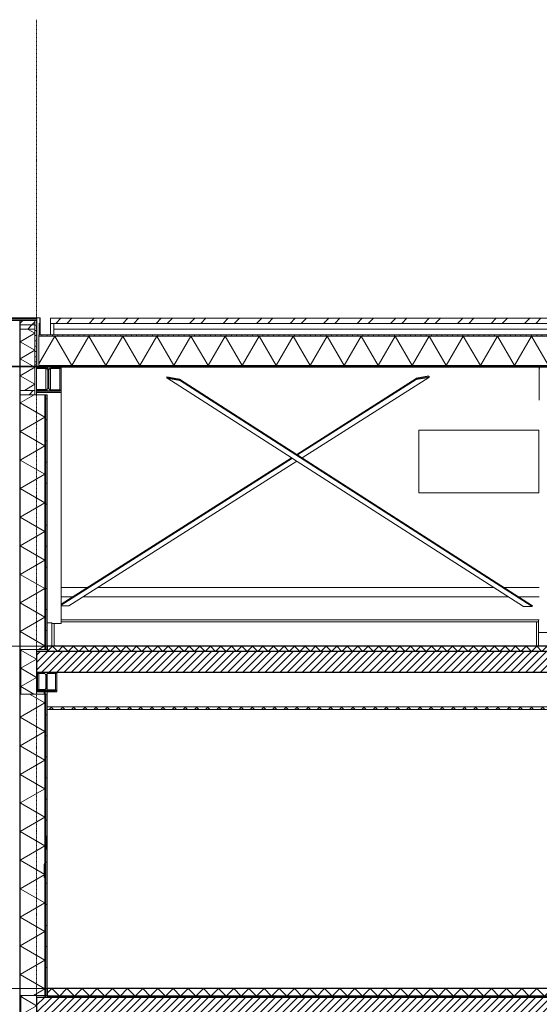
# Model space of a CAD drawing. Extents: x 0 to 92550, y 0 to 59400.
# Tile 4 of 37: x 10128 to 15064, y 15351 to 24700. Entities that reach past the tile are written whole.
import ezdxf
from ezdxf.xclip import XClip

# ---------------------------------------------------------------- set-up
doc = ezdxf.new("R2010")
doc.units = 0
doc.header["$MEASUREMENT"] = 0
doc.header["$XCLIPFRAME"] = 0
for name, pattern in [('Streep-punt fijn', [1251.000023, 626.000023, -312.5, 0, -312.5]), ('Streep-streepje', [1300, 1000, -100, 100, -100]), ('Streeplijn grof', [937.5, 625, -312.5])]:
    doc.linetypes.add(name, pattern=pattern)
for name, color, linetype in [('ZZ 21 Buitenwand spouwblad hsb', 7, 'Continuous'), ('ZZ 21 Buitenwand spouwisolatie', 7, 'Continuous'), ('ZZ 22 Binnenwand metal stud', 7, 'Continuous'), ('ZZ 23 Vloeren ongeïsoleerd', 7, 'Continuous'), ('ZZ 27 Dakconstructie', 7, 'Continuous'), ('ZZ 27 Dakrandconstructie', 7, 'Continuous'), ('ZZ 28 HDC staalconstructies', 7, 'Continuous'), ('ZZ 41 Buitenwandafwerking gevelhout', 7, 'Continuous'), ('ZZ 42 Aftimmerwerk algemeen', 7, 'Continuous'), ('ZZ 43 Vloerafwerking algemeen', 7, 'Continuous'), ('ZZ 43 Vloerafwerking dekvloer', 7, 'Continuous'), ('ZZ 45 Plafond koofconstructies', 7, 'Continuous'), ('ZZ 45 Plafond verlaagd plafond systeemplafond', 7, 'Continuous'), ('ZZ 47 Dakafwerking metalen dakbedekking', 7, 'Continuous'), ('ZZ 47 Dakrandafwerking', 7, 'Continuous'), ('ZZ A Stramien', 7, 'Continuous'), ('ZZ B Bouwbesluitlijnen', 7, 'Continuous')]:
    doc.layers.add(name, color=color, linetype=linetype)
pattern_1 = [(45, (51688.87, 11700), (-159.099, 159.099), []), (45, (51635.83, 11753.03), (-159.099, 159.099), [])]
pattern_2 = [(360, (51688.867, 11700), (0, 50), [])]
pattern_3 = [(1e-14, (51688.87, 11700), (0, 200), [])]
pattern_4 = [(180, (51688.867, 11700), (0, 50), [])]
pattern_5 = [(45, (51688.87, 11700), (-63.63961, 63.63961), [])]
pattern_6 = [(135, (51688.87, 11700), (159.099, 159.099), []), (135, (51635.83, 11646.97), (159.099, 159.099), [])]
pattern_7 = [(45, (51688.867, 11700), (-35.35534, 35.35534), [])]

# ---------------------------------------------------------------- blocks, each defined once
blk = doc.blocks.new('*X84')
at = {"layer": 'ZZ 43 Vloerafwerking dekvloer', "color": 7, "linetype": 'Continuous', "lineweight": 5, "ltscale": 0.01}
for p, q in [((10388.9, 15456), (10432.9, 15500)), ((10432.9, 15500), (10504.9, 15428)), ((10504.9, 15428), (10576.9, 15500)), ((10576.9, 15500), (10648.9, 15428)), ((10648.9, 15428), (10720.9, 15500)), ((10720.9, 15500), (10792.9, 15428)), ((10792.9, 15428), (10864.9, 15500)), ((10864.9, 15500), (10936.9, 15428)), ((10936.9, 15428), (11008.9, 15500)), ((11008.9, 15500), (11080.9, 15428)), ((11080.9, 15428), (11152.9, 15500)), ((11152.9, 15500), (11224.9, 15428)), ((11224.9, 15428), (11296.9, 15500)), ((11296.9, 15500), (11368.9, 15428)), ((11368.9, 15428), (11440.9, 15500)), ((11440.9, 15500), (11512.9, 15428)), ((11512.9, 15428), (11584.9, 15500)), ((11584.9, 15500), (11656.9, 15428)), ((11656.9, 15428), (11728.9, 15500)), ((11728.9, 15500), (11800.9, 15428)), ((11800.9, 15428), (11872.9, 15500)), ((11872.9, 15500), (11944.9, 15428)), ((11944.9, 15428), (12016.9, 15500)), ((12016.9, 15500), (12088.9, 15428)), ((12088.9, 15428), (12160.9, 15500)), ((12160.9, 15500), (12232.9, 15428)), ((12232.9, 15428), (12304.9, 15500)), ((12304.9, 15500), (12376.9, 15428)), ((12376.9, 15428), (12448.9, 15500)), ((12448.9, 15500), (12520.9, 15428)), ((12520.9, 15428), (12592.9, 15500)), ((12592.9, 15500), (12664.9, 15428)), ((12664.9, 15428), (12736.9, 15500)), ((12736.9, 15500), (12808.9, 15428)), ((12808.9, 15428), (12880.9, 15500)), ((12880.9, 15500), (12952.9, 15428)), ((12952.9, 15428), (13024.9, 15500)), ((13024.9, 15500), (13096.9, 15428)), ((13096.9, 15428), (13168.9, 15500)), ((13168.9, 15500), (13240.9, 15428)), ((13240.9, 15428), (13312.9, 15500)), ((13312.9, 15500), (13384.9, 15428)), ((13384.9, 15428), (13456.9, 15500)), ((13456.9, 15500), (13528.9, 15428)), ((13528.9, 15428), (13600.9, 15500)), ((13600.9, 15500), (13672.9, 15428)), ((13672.9, 15428), (13744.9, 15500)), ((13744.9, 15500), (13816.9, 15428)), ((13816.9, 15428), (13888.9, 15500)), ((13888.9, 15500), (13960.9, 15428)), ((13960.9, 15428), (14032.9, 15500)), ((14032.9, 15500), (14104.9, 15428)), ((14104.9, 15428), (14176.9, 15500)), ((14176.9, 15500), (14248.9, 15428)), ((14248.9, 15428), (14320.9, 15500)), ((14320.9, 15500), (14392.9, 15428)), ((14392.9, 15428), (14464.9, 15500)), ((14464.9, 15500), (14536.9, 15428)), ((14536.9, 15428), (14608.9, 15500)), ((14608.9, 15500), (14680.9, 15428)), ((14680.9, 15428), (14752.9, 15500)), ((14752.9, 15500), (14824.9, 15428)), ((14824.9, 15428), (14896.9, 15500)), ((14896.9, 15500), (14968.9, 15428)), ((14968.9, 15428), (15040.9, 15500)), ((15040.9, 15500), (15112.9, 15428)), ((15112.9, 15428), (15184.9, 15500)), ((15184.9, 15500), (15256.9, 15428)), ((15256.9, 15428), (15328.9, 15500)), ((15328.9, 15500), (15400.9, 15428)), ((15400.9, 15428), (15472.9, 15500)), ((15472.9, 15500), (15544.9, 15428)), ((15544.9, 15428), (15616.9, 15500)), ((15616.9, 15500), (15688.9, 15428)), ((15688.9, 15428), (15760.9, 15500)), ((15760.9, 15500), (15832.9, 15428)), ((15832.9, 15428), (15904.9, 15500)), ((15904.9, 15500), (15976.9, 15428)), ((15976.9, 15428), (16048.9, 15500)), ((16048.9, 15500), (16120.9, 15428)), ((16120.9, 15428), (16192.9, 15500)), ((16192.9, 15500), (16264.9, 15428)), ((16264.9, 15428), (16336.9, 15500)), ((16336.9, 15500), (16408.9, 15428)), ((16408.9, 15428), (16480.9, 15500)), ((16480.9, 15500), (16552.9, 15428)), ((16552.9, 15428), (16624.9, 15500)), ((16624.9, 15500), (16696.9, 15428)), ((16696.9, 15428), (16768.9, 15500)), ((16768.9, 15500), (16840.9, 15428)), ((16840.9, 15428), (16912.9, 15500)), ((16912.9, 15500), (16984.9, 15428)), ((16984.9, 15428), (17056.9, 15500)), ((17056.9, 15500), (17128.9, 15428)), ((17128.9, 15428), (17200.9, 15500)), ((17200.9, 15500), (17272.9, 15428)), ((17272.9, 15428), (17344.9, 15500)), ((17344.9, 15500), (17416.9, 15428)), ((17416.9, 15428), (17488.9, 15500)), ((17488.9, 15500), (17560.9, 15428)), ((17560.9, 15428), (17632.9, 15500)), ((17632.9, 15500), (17704.9, 15428)), ((17704.9, 15428), (17776.9, 15500)), ((17776.9, 15500), (17848.9, 15428)), ((17848.9, 15428), (17920.9, 15500)), ((17920.9, 15500), (17992.9, 15428)), ((17992.9, 15428), (18064.9, 15500)), ((18064.9, 15500), (18088.9, 15476))]:
    blk.add_line(p, q, dxfattribs=at)
blk = doc.blocks.new('*X86')
at = {"layer": 'ZZ 43 Vloerafwerking algemeen', "linetype": 'Continuous', "lineweight": 0, "true_color": 0x000000}
blk.add_hatch(color=18, dxfattribs=at).paths.add_polyline_path([(10388.9, 15428), (10388.9, 15416), (18088.9, 15416), (18088.9, 15428)])
blk = doc.blocks.new('*X101')
at = {"layer": 'ZZ 43 Vloerafwerking dekvloer', "color": 7, "linetype": 'Continuous', "lineweight": 5, "ltscale": 0.01}
for p, q in [((10388.9, 18700), (10438.9, 18750)), ((10438.9, 18750), (10488.9, 18700)), ((10488.9, 18700), (10538.9, 18750)), ((10538.9, 18750), (10588.9, 18700)), ((10588.9, 18700), (10638.9, 18750)), ((10638.9, 18750), (10688.9, 18700)), ((10688.9, 18700), (10738.9, 18750)), ((10738.9, 18750), (10788.9, 18700)), ((10788.9, 18700), (10838.9, 18750)), ((10838.9, 18750), (10888.9, 18700)), ((10888.9, 18700), (10938.9, 18750)), ((10938.9, 18750), (10988.9, 18700)), ((10988.9, 18700), (11038.9, 18750)), ((11038.9, 18750), (11088.9, 18700)), ((11088.9, 18700), (11138.9, 18750)), ((11138.9, 18750), (11188.9, 18700)), ((11188.9, 18700), (11238.9, 18750)), ((11238.9, 18750), (11288.9, 18700)), ((11288.9, 18700), (11338.9, 18750)), ((11338.9, 18750), (11388.9, 18700)), ((11388.9, 18700), (11438.9, 18750)), ((11438.9, 18750), (11488.9, 18700)), ((11488.9, 18700), (11538.9, 18750)), ((11538.9, 18750), (11588.9, 18700)), ((11588.9, 18700), (11638.9, 18750)), ((11638.9, 18750), (11688.9, 18700)), ((11688.9, 18700), (11738.9, 18750)), ((11738.9, 18750), (11788.9, 18700)), ((11788.9, 18700), (11838.9, 18750)), ((11838.9, 18750), (11888.9, 18700)), ((11888.9, 18700), (11938.9, 18750)), ((11938.9, 18750), (11988.9, 18700)), ((11988.9, 18700), (12038.9, 18750)), ((12038.9, 18750), (12088.9, 18700)), ((12088.9, 18700), (12138.9, 18750)), ((12138.9, 18750), (12188.9, 18700)), ((12188.9, 18700), (12238.9, 18750)), ((12238.9, 18750), (12288.9, 18700)), ((12288.9, 18700), (12338.9, 18750)), ((12338.9, 18750), (12388.9, 18700)), ((12388.9, 18700), (12438.9, 18750)), ((12438.9, 18750), (12488.9, 18700)), ((12488.9, 18700), (12538.9, 18750)), ((12538.9, 18750), (12588.9, 18700)), ((12588.9, 18700), (12638.9, 18750)), ((12638.9, 18750), (12688.9, 18700)), ((12688.9, 18700), (12738.9, 18750)), ((12738.9, 18750), (12788.9, 18700)), ((12788.9, 18700), (12838.9, 18750)), ((12838.9, 18750), (12888.9, 18700)), ((12888.9, 18700), (12938.9, 18750)), ((12938.9, 18750), (12988.9, 18700)), ((12988.9, 18700), (13038.9, 18750)), ((13038.9, 18750), (13088.9, 18700)), ((13088.9, 18700), (13138.9, 18750)), ((13138.9, 18750), (13188.9, 18700)), ((13188.9, 18700), (13238.9, 18750)), ((13238.9, 18750), (13288.9, 18700)), ((13288.9, 18700), (13338.9, 18750)), ((13338.9, 18750), (13388.9, 18700)), ((13388.9, 18700), (13438.9, 18750)), ((13438.9, 18750), (13488.9, 18700)), ((13488.9, 18700), (13538.9, 18750)), ((13538.9, 18750), (13588.9, 18700)), ((13588.9, 18700), (13638.9, 18750)), ((13638.9, 18750), (13688.9, 18700)), ((13688.9, 18700), (13738.9, 18750)), ((13738.9, 18750), (13788.9, 18700)), ((13788.9, 18700), (13838.9, 18750)), ((13838.9, 18750), (13888.9, 18700)), ((13888.9, 18700), (13938.9, 18750)), ((13938.9, 18750), (13988.9, 18700)), ((13988.9, 18700), (14038.9, 18750)), ((14038.9, 18750), (14088.9, 18700)), ((14088.9, 18700), (14138.9, 18750)), ((14138.9, 18750), (14188.9, 18700)), ((14188.9, 18700), (14238.9, 18750)), ((14238.9, 18750), (14288.9, 18700)), ((14288.9, 18700), (14338.9, 18750)), ((14338.9, 18750), (14388.9, 18700)), ((14388.9, 18700), (14438.9, 18750)), ((14438.9, 18750), (14488.9, 18700)), ((14488.9, 18700), (14538.9, 18750)), ((14538.9, 18750), (14588.9, 18700)), ((14588.9, 18700), (14638.9, 18750)), ((14638.9, 18750), (14688.9, 18700)), ((14688.9, 18700), (14738.9, 18750)), ((14738.9, 18750), (14788.9, 18700)), ((14788.9, 18700), (14838.9, 18750)), ((14838.9, 18750), (14888.9, 18700)), ((14888.9, 18700), (14938.9, 18750)), ((14938.9, 18750), (14988.9, 18700)), ((14988.9, 18700), (15038.9, 18750)), ((15038.9, 18750), (15088.9, 18700)), ((15088.9, 18700), (15138.9, 18750)), ((15138.9, 18750), (15188.9, 18700)), ((15188.9, 18700), (15238.9, 18750)), ((15238.9, 18750), (15288.9, 18700)), ((15288.9, 18700), (15338.9, 18750)), ((15338.9, 18750), (15388.9, 18700)), ((15388.9, 18700), (15438.9, 18750)), ((15438.9, 18750), (15488.9, 18700)), ((15488.9, 18700), (15538.9, 18750)), ((15538.9, 18750), (15588.9, 18700)), ((15588.9, 18700), (15638.9, 18750)), ((15638.9, 18750), (15688.9, 18700)), ((15688.9, 18700), (15738.9, 18750)), ((15738.9, 18750), (15788.9, 18700)), ((15788.9, 18700), (15838.9, 18750)), ((15838.9, 18750), (15888.9, 18700)), ((15888.9, 18700), (15938.9, 18750)), ((15938.9, 18750), (15988.9, 18700)), ((15988.9, 18700), (16038.9, 18750)), ((16038.9, 18750), (16088.9, 18700)), ((16088.9, 18700), (16138.9, 18750)), ((16138.9, 18750), (16188.9, 18700)), ((16188.9, 18700), (16238.9, 18750)), ((16238.9, 18750), (16288.9, 18700)), ((16288.9, 18700), (16338.9, 18750)), ((16338.9, 18750), (16388.9, 18700)), ((16388.9, 18700), (16438.9, 18750)), ((16438.9, 18750), (16488.9, 18700)), ((16488.9, 18700), (16538.9, 18750)), ((16538.9, 18750), (16588.9, 18700)), ((16588.9, 18700), (16638.9, 18750)), ((16638.9, 18750), (16688.9, 18700)), ((16688.9, 18700), (16738.9, 18750)), ((16738.9, 18750), (16788.9, 18700)), ((16788.9, 18700), (16838.9, 18750)), ((16838.9, 18750), (16888.9, 18700)), ((16888.9, 18700), (16938.9, 18750)), ((16938.9, 18750), (16988.9, 18700)), ((16988.9, 18700), (17038.9, 18750)), ((17038.9, 18750), (17088.9, 18700)), ((17088.9, 18700), (17138.9, 18750)), ((17138.9, 18750), (17188.9, 18700)), ((17188.9, 18700), (17238.9, 18750)), ((17238.9, 18750), (17288.9, 18700)), ((17288.9, 18700), (17338.9, 18750)), ((17338.9, 18750), (17388.9, 18700)), ((17388.9, 18700), (17438.9, 18750)), ((17438.9, 18750), (17488.9, 18700)), ((17488.9, 18700), (17538.9, 18750)), ((17538.9, 18750), (17588.9, 18700)), ((17588.9, 18700), (17638.9, 18750)), ((17638.9, 18750), (17688.9, 18700)), ((17688.9, 18700), (17738.9, 18750)), ((17738.9, 18750), (17788.9, 18700)), ((17788.9, 18700), (17838.9, 18750)), ((17838.9, 18750), (17888.9, 18700)), ((17888.9, 18700), (17938.9, 18750)), ((17938.9, 18750), (17988.9, 18700)), ((17988.9, 18700), (18038.9, 18750)), ((18038.9, 18750), (18088.9, 18700)), ((18088.9, 18700), (18138.9, 18750)), ((18138.9, 18750), (18188.9, 18700)), ((18188.9, 18700), (18238.9, 18750)), ((18238.9, 18750), (18288.9, 18700)), ((18288.9, 18700), (18338.9, 18750)), ((18338.9, 18750), (18388.9, 18700)), ((18388.9, 18700), (18438.9, 18750)), ((18438.9, 18750), (18488.9, 18700)), ((18488.9, 18700), (18538.9, 18750)), ((18538.9, 18750), (18588.9, 18700)), ((18588.9, 18700), (18638.9, 18750)), ((18638.9, 18750), (18688.9, 18700)), ((18688.9, 18700), (18738.9, 18750)), ((18738.9, 18750), (18788.9, 18700)), ((18788.9, 18700), (18838.9, 18750)), ((18838.9, 18750), (18888.9, 18700)), ((18888.9, 18700), (18938.9, 18750)), ((18938.9, 18750), (18988.9, 18700)), ((18988.9, 18700), (19038.9, 18750)), ((19038.9, 18750), (19088.9, 18700)), ((19088.9, 18700), (19138.9, 18750)), ((19138.9, 18750), (19188.9, 18700)), ((19188.9, 18700), (19238.9, 18750)), ((19238.9, 18750), (19288.9, 18700)), ((19288.9, 18700), (19338.9, 18750)), ((19338.9, 18750), (19388.9, 18700)), ((19388.9, 18700), (19438.9, 18750)), ((19438.9, 18750), (19488.9, 18700)), ((19488.9, 18700), (19538.9, 18750)), ((19538.9, 18750), (19588.9, 18700)), ((19588.9, 18700), (19638.9, 18750)), ((19638.9, 18750), (19688.9, 18700)), ((19688.9, 18700), (19738.9, 18750))]:
    blk.add_line(p, q, dxfattribs=at)
blk = doc.blocks.new('*X102')
at = {"layer": 'ZZ 27 Dakconstructie', "color": 7, "linetype": 'Continuous', "lineweight": 5, "ltscale": 0.01}
for p, q in [((10309.9, 21432.9), (10461.9, 21696.2)), ((10623.5, 21416.2), (10461.9, 21696.2)), ((10623.5, 21416.2), (10785.2, 21696.2)), ((10946.9, 21416.2), (10785.2, 21696.2)), ((10946.9, 21416.2), (11108.5, 21696.2)), ((11270.2, 21416.2), (11108.5, 21696.2)), ((11270.2, 21416.2), (11431.9, 21696.2)), ((11593.6, 21416.2), (11431.9, 21696.2)), ((11593.6, 21416.2), (11755.2, 21696.2)), ((11916.9, 21416.2), (11755.2, 21696.2)), ((11916.9, 21416.2), (12078.6, 21696.2)), ((12240.3, 21416.2), (12078.6, 21696.2)), ((12240.3, 21416.2), (12401.9, 21696.2)), ((12563.6, 21416.2), (12401.9, 21696.2)), ((12563.6, 21416.2), (12725.3, 21696.2)), ((12887, 21416.2), (12725.3, 21696.2)), ((12887, 21416.2), (13048.6, 21696.2)), ((13210.3, 21416.2), (13048.6, 21696.2)), ((13210.3, 21416.2), (13372, 21696.2)), ((13533.7, 21416.2), (13372, 21696.2)), ((13533.7, 21416.2), (13695.3, 21696.2)), ((13857, 21416.2), (13695.3, 21696.2)), ((13857, 21416.2), (14018.7, 21696.2)), ((14180.4, 21416.2), (14018.7, 21696.2)), ((14180.4, 21416.2), (14342, 21696.2)), ((14503.7, 21416.2), (14342, 21696.2)), ((14503.7, 21416.2), (14665.4, 21696.2)), ((14827.1, 21416.2), (14665.4, 21696.2)), ((14827.1, 21416.2), (14988.7, 21696.2)), ((15150.4, 21416.2), (14988.7, 21696.2)), ((15150.4, 21416.2), (15312.1, 21696.2)), ((15473.8, 21416.2), (15312.1, 21696.2)), ((15473.8, 21416.2), (15635.4, 21696.2)), ((15797.1, 21416.2), (15635.4, 21696.2)), ((15797.1, 21416.2), (15958.8, 21696.2)), ((16120.5, 21416.2), (15958.8, 21696.2)), ((16120.5, 21416.2), (16282.1, 21696.2)), ((16443.8, 21416.2), (16282.1, 21696.2)), ((16443.8, 21416.2), (16605.5, 21696.2)), ((16767.2, 21416.2), (16605.5, 21696.2)), ((16767.2, 21416.2), (16928.8, 21696.2)), ((17090.5, 21416.2), (16928.8, 21696.2)), ((17090.5, 21416.2), (17252.2, 21696.2)), ((17413.9, 21416.2), (17252.2, 21696.2)), ((17413.9, 21416.2), (17575.5, 21696.2)), ((17737.2, 21416.2), (17575.5, 21696.2)), ((17737.2, 21416.2), (17898.9, 21696.2)), ((18060.6, 21416.2), (17898.9, 21696.2)), ((18060.6, 21416.2), (18222.2, 21696.2)), ((18383.9, 21416.2), (18222.2, 21696.2)), ((18383.9, 21416.2), (18545.6, 21696.2)), ((18707.3, 21416.2), (18545.6, 21696.2)), ((18707.3, 21416.2), (18868.9, 21696.2)), ((19030.6, 21416.2), (18868.9, 21696.2)), ((19030.6, 21416.2), (19192.3, 21696.2)), ((19354, 21416.2), (19192.3, 21696.2)), ((19354, 21416.2), (19515.6, 21696.2)), ((19677.3, 21416.2), (19515.6, 21696.2)), ((19677.3, 21416.2), (19738.9, 21522.8))]:
    blk.add_line(p, q, dxfattribs=at)
blk = doc.blocks.new('*X104')
at = {"layer": 'ZZ 21 Buitenwand spouwblad hsb', "color": 7, "linetype": 'Continuous', "lineweight": 5, "ltscale": 0.01}
for p, q in [((10366.9, 18212.5), (10220.5, 18297)), ((10366.9, 18212.5), (10131.9, 18076.8)), ((10366.9, 17941.2), (10131.9, 18076.8)), ((10366.9, 17941.2), (10131.9, 17805.5)), ((10366.9, 17669.8), (10131.9, 17805.5)), ((10366.9, 17669.8), (10131.9, 17534.1)), ((10366.9, 17398.4), (10131.9, 17534.1)), ((10366.9, 17398.4), (10131.9, 17262.8)), ((10366.9, 17127.1), (10131.9, 17262.8)), ((10366.9, 17127.1), (10131.9, 16991.4)), ((10366.9, 16855.7), (10131.9, 16991.4)), ((10366.9, 16855.7), (10131.9, 16720.1)), ((10366.9, 16584.4), (10131.9, 16720.1)), ((10366.9, 16584.4), (10131.9, 16448.7)), ((10366.9, 16313), (10131.9, 16448.7)), ((10366.9, 16313), (10131.9, 16177.4)), ((10366.9, 16041.7), (10131.9, 16177.4)), ((10366.9, 16041.7), (10131.9, 15906)), ((10366.9, 15770.3), (10131.9, 15906)), ((10366.9, 15770.3), (10131.9, 15634.6)), ((10366.9, 15499), (10131.9, 15634.6)), ((10366.9, 15499), (10257.8, 15436))]:
    blk.add_line(p, q, dxfattribs=at)
blk = doc.blocks.new('*X105')
at = {"layer": 'ZZ 21 Buitenwand spouwisolatie', "color": 7, "linetype": 'Continuous', "lineweight": 5, "ltscale": 0.01}
for p, q in [((10159.8, 15436), (10138.9, 15423.9)), ((10288.9, 15337.3), (10138.9, 15423.9)), ((10288.9, 15337.3), (10138.9, 15250.7)), ((10288.9, 15164.1), (10138.9, 15250.7)), ((10288.9, 15164.1), (10138.9, 15077.5)), ((10288.9, 14990.9), (10138.9, 15077.5)), ((10288.9, 14990.9), (10223.2, 14953))]:
    blk.add_line(p, q, dxfattribs=at)
blk = doc.blocks.new('*X106')
at = {"layer": 'ZZ 21 Buitenwand spouwisolatie', "color": 7, "linetype": 'Continuous', "lineweight": 5, "ltscale": 0.01}
for p, q in [((10147.9, 18720), (10138.9, 18714.8)), ((10288.9, 18628.2), (10138.9, 18714.8)), ((10288.9, 18628.2), (10138.9, 18541.6)), ((10288.9, 18455), (10138.9, 18541.6)), ((10288.9, 18455), (10138.9, 18368.4)), ((10262.5, 18297), (10138.9, 18368.4))]:
    blk.add_line(p, q, dxfattribs=at)
blk = doc.blocks.new('*X108')
at = {"layer": 'ZZ 21 Buitenwand spouwblad hsb', "color": 7, "linetype": 'Continuous', "lineweight": 5, "ltscale": 0.01}
for p, q in [((10266.3, 21139.4), (10131.9, 21061.7)), ((10366.9, 20926.1), (10131.9, 21061.7)), ((10366.9, 20926.1), (10131.9, 20790.4)), ((10366.9, 20654.7), (10131.9, 20790.4)), ((10366.9, 20654.7), (10131.9, 20519)), ((10366.9, 20383.3), (10131.9, 20519)), ((10366.9, 20383.3), (10131.9, 20247.7)), ((10366.9, 20112), (10131.9, 20247.7)), ((10366.9, 20112), (10131.9, 19976.3)), ((10366.9, 19840.6), (10131.9, 19976.3)), ((10366.9, 19840.6), (10131.9, 19705)), ((10366.9, 19569.3), (10131.9, 19705)), ((10366.9, 19569.3), (10131.9, 19433.6)), ((10366.9, 19297.9), (10131.9, 19433.6)), ((10366.9, 19297.9), (10131.9, 19162.3)), ((10366.9, 19026.6), (10131.9, 19162.3)), ((10366.9, 19026.6), (10131.9, 18890.9)), ((10366.9, 18755.2), (10131.9, 18890.9)), ((10366.9, 18755.2), (10305.9, 18720))]:
    blk.add_line(p, q, dxfattribs=at)
blk = doc.blocks.new('*X111')
at = {"layer": 'ZZ 27 Dakrandconstructie', "color": 7, "linetype": 'Continuous', "lineweight": 5, "ltscale": 0.01}
for p, q in [((10271.9, 21722.8), (10131.9, 21642)), ((10271.9, 21722.8), (10202.3, 21763)), ((10271.9, 21561.1), (10131.9, 21642)), ((10271.9, 21561.1), (10131.9, 21480.3)), ((10271.9, 21399.5), (10131.9, 21480.3)), ((10271.9, 21399.5), (10131.9, 21318.7)), ((10271.9, 21237.8), (10131.9, 21318.7)), ((10271.9, 21237.8), (10172.2, 21180.3))]:
    blk.add_line(p, q, dxfattribs=at)
blk = doc.blocks.new('Drawing_2_2', base_point=(51688.9, 11700))
at = {"layer": 'ZZ 21 Buitenwand spouwblad hsb', "linetype": 'Continuous', "lineweight": 0, "true_color": 0x7f7f7f}
for points in [[(10127.9, 21139.4), (10127.9, 18720), (10131.9, 18720), (10131.9, 21139.4)], [(10127.9, 18297), (10127.9, 15436), (10131.9, 15436), (10131.9, 18297)]]:
    blk.add_hatch(color=8, dxfattribs=at).paths.add_polyline_path(points)
at = {"layer": 'ZZ 21 Buitenwand spouwblad hsb', "linetype": 'Continuous', "lineweight": 0, "true_color": 0x000000}
h = blk.add_hatch(dxfattribs=at)
h.set_pattern_fill('325_Hout_plaatmateriaal__BF', color=18, style=0, pattern_type=2)
h.set_pattern_definition(pattern_2)
h.paths.add_polyline_path([(10366.9, 21139.4), (10366.9, 18720), (10375.9, 18720), (10375.9, 21139.4)])
h = blk.add_hatch(dxfattribs=at)
h.set_pattern_fill('930_Lijnen_vert_200_0002', color=18, style=0, pattern_type=2)
h.set_pattern_definition(pattern_3)
h.paths.add_polyline_path([(10375.9, 21139.4), (10375.9, 18720), (10388.9, 18720), (10388.9, 21139.4)])
h = blk.add_hatch(dxfattribs=at)
h.set_pattern_fill('325_Hout_plaatmateriaal__BF', color=18, style=0, pattern_type=2)
h.set_pattern_definition(pattern_2)
h.paths.add_polyline_path([(10366.9, 18297), (10366.9, 15436), (10375.9, 15436), (10375.9, 18297)])
h = blk.add_hatch(dxfattribs=at)
h.set_pattern_fill('930_Lijnen_vert_200_0002', color=18, style=0, pattern_type=2)
h.set_pattern_definition(pattern_3)
h.paths.add_polyline_path([(10375.9, 15436), (10388.9, 15436), (10388.9, 18297), (10375.9, 18297)])
at = {"layer": 'ZZ 23 Vloeren ongeïsoleerd', "linetype": 'Continuous', "lineweight": 0, "true_color": 0x000000}
h = blk.add_hatch(dxfattribs=at)
h.set_pattern_fill('220_Gewapend_beton___pre_61', color=18, style=0, pattern_type=2)
h.set_pattern_definition(pattern_7)
h.paths.add_polyline_path([(10288.9, 18700), (10288.9, 18500), (19883.9, 18500), (19883.9, 18700)])
h = blk.add_hatch(dxfattribs=at)
h.set_pattern_fill('220_Gewapend_beton___pre_61', color=18, style=0, pattern_type=2)
h.set_pattern_definition(pattern_7)
h.paths.add_polyline_path([(10288.9, 15156), (30178.9, 15156), (30178.9, 15416), (15120.3, 15416), (10288.9, 15416)])
at = {"layer": 'ZZ 27 Dakconstructie', "linetype": 'Continuous', "lineweight": 0, "true_color": 0x000000}
h = blk.add_hatch(dxfattribs=at)
h.set_pattern_fill('325_Hout_plaatmateriaal__BF', color=18, style=0, pattern_type=2)
h.set_pattern_definition([(90, (51688.867, 11700), (-50, 0), [])])
h.paths.add_polyline_path([(10309.9, 21696.2), (19738.9, 21696.2), (19738.9, 21709.1), (10309.9, 21709.1)])
h = blk.add_hatch(dxfattribs=at)
h.set_pattern_fill('930_Lijnen_vert_200_0002', color=18, style=0, pattern_type=2)
h.set_pattern_definition([(90, (51688.87, 11700), (-200, 0), [])])
h.paths.add_polyline_path([(10309.9, 21400), (19738.9, 21400), (19738.9, 21416.2), (10309.9, 21416.2)])
at = {"layer": 'ZZ 27 Dakrandconstructie', "linetype": 'Continuous', "lineweight": 0, "true_color": 0x000000}
h = blk.add_hatch(dxfattribs=at)
h.set_pattern_fill('325_Hout_plaatmateriaal__BF', color=18, style=0, pattern_type=2)
h.set_pattern_definition(pattern_4)
h.paths.add_polyline_path([(10006.9, 21864.2), (10006.9, 21844.8), (10127.9, 21844.8), (10131.9, 21844.8), (10271.9, 21844.8), (10289.9, 21844.8), (10289.9, 21864.2)])
at = {"layer": 'ZZ 27 Dakrandconstructie', "linetype": 'Continuous', "lineweight": 0, "true_color": 0x7f7f7f}
blk.add_hatch(color=8, dxfattribs=at).paths.add_polyline_path([(10131.9, 21844.8), (10127.9, 21844.8), (10127.9, 21139.4), (10131.9, 21139.4), (10131.9, 21180.3), (10131.9, 21763), (10131.9, 21803.9)])
at = {"layer": 'ZZ 27 Dakrandconstructie', "linetype": 'Continuous', "lineweight": 0, "true_color": 0x000000}
h = blk.add_hatch(dxfattribs=at)
h.set_pattern_fill('310_Naaldhout__01__0002', color=18, style=0, pattern_type=2)
h.set_pattern_definition(pattern_5)
h.paths.add_polyline_path([(10271.9, 21803.9), (10271.9, 21844.8), (10131.9, 21844.8), (10131.9, 21803.9)])
h = blk.add_hatch(dxfattribs=at)
h.set_pattern_fill('310_Naaldhout__01__0002', color=18, style=0, pattern_type=2)
h.set_pattern_definition(pattern_5)
h.paths.add_polyline_path([(10271.9, 21803.9), (10131.9, 21803.9), (10131.9, 21763), (10271.9, 21763)])
h = blk.add_hatch(dxfattribs=at)
h.set_pattern_fill('325_Hout_plaatmateriaal__BF', color=18, style=0, pattern_type=2)
h.set_pattern_definition(pattern_4)
h.paths.add_polyline_path([(10271.9, 21763), (10271.9, 21421.5), (10289.9, 21421.5), (10289.9, 21844.8), (10271.9, 21844.8), (10271.9, 21803.9)])
h = blk.add_hatch(dxfattribs=at)
h.set_pattern_fill('310_Naaldhout__01__0002', color=18, style=0, pattern_type=2)
h.set_pattern_definition(pattern_5)
h.paths.add_polyline_path([(10271.9, 21180.3), (10131.9, 21180.3), (10131.9, 21139.4), (10271.9, 21139.4)])
at = {"layer": 'ZZ 28 HDC staalconstructies', "linetype": 'Continuous', "lineweight": 0, "true_color": 0x000000}
h = blk.add_hatch(dxfattribs=at)
h.set_pattern_fill('515_Staal_0002', color=18, style=0, pattern_type=2)
h.set_pattern_definition(pattern_6)
h.paths.add_polyline_path([(10288.9, 21400), (10288.9, 21388.1), (10377.4, 21388.1), (10386.4, 21385.5), (10393, 21378.4), (10395.4, 21368.7), (10395.4, 21205), (10393, 21195.3), (10386.4, 21188.2), (10377.4, 21185.6), (10288.9, 21185.6), (10288.9, 21173.8), (10508.9, 21173.8), (10508.9, 21185.6), (10420.4, 21185.6), (10411.4, 21188.2), (10404.8, 21195.3), (10402.4, 21205), (10402.4, 21368.7), (10404.8, 21378.4), (10411.4, 21385.5), (10420.4, 21388.1), (10508.9, 21388.1), (10508.9, 21400)])
h = blk.add_hatch(dxfattribs=at)
h.set_pattern_fill('515_Staal_0002', color=18, style=0, pattern_type=2)
h.set_pattern_definition(pattern_1)
h.paths.add_polyline_path([(11645.2, 21277.1), (11645.2, 21287.7), (11526.5, 21309.8), (11526.5, 21299.2)])
h = blk.add_hatch(dxfattribs=at)
h.set_pattern_fill('515_Staal_0002', color=18, style=0, pattern_type=2)
h.set_pattern_definition(pattern_1)
h.paths.add_polyline_path([(13894.9, 21282.1), (14013.2, 21303.5), (14013.2, 21314.1), (13894.9, 21292.6)])
h = blk.add_hatch(dxfattribs=at)
h.set_pattern_fill('515_Staal_0002', color=18, style=0, pattern_type=2)
h.set_pattern_definition(pattern_6)
h.paths.add_polyline_path([(10288.9, 18329), (10468.9, 18329), (10468.9, 18338.5), (10396.9, 18338.5), (10389.4, 18340.5), (10383.9, 18346), (10381.9, 18353.5), (10381.9, 18475.5), (10383.9, 18483), (10389.4, 18488.5), (10396.9, 18490.5), (10468.9, 18490.5), (10468.9, 18500), (10288.9, 18500), (10288.9, 18490.5), (10360.9, 18490.5), (10368.4, 18488.5), (10373.9, 18483), (10375.9, 18475.5), (10375.9, 18353.5), (10373.9, 18346), (10368.4, 18340.5), (10360.9, 18338.5), (10288.9, 18338.5)])
at = {"layer": 'ZZ 45 Plafond koofconstructies', "linetype": 'Continuous', "lineweight": 0, "true_color": 0x7f7f7f}
for points in [[(10520.9, 21173.8), (10520.9, 21400), (10508.9, 21400), (10508.9, 21173.8)], [(10288.9, 21173.8), (10288.9, 21160.9), (10520.9, 21160.9), (10520.9, 21173.8)], [(10480.9, 18500), (10468.9, 18500), (10468.9, 18329), (10480.9, 18329)], [(10288.9, 18317), (10480.9, 18317), (10480.9, 18329), (10288.9, 18329)]]:
    blk.add_hatch(color=8, dxfattribs=at).paths.add_polyline_path(points)
at = {"layer": 'ZZ 45 Plafond verlaagd plafond systeemplafond', "linetype": 'Continuous', "lineweight": 0, "true_color": 0x000000}
h = blk.add_hatch(dxfattribs=at)
h.set_pattern_fill('415_Isolatie_ruit_0002', color=18, style=0, pattern_type=2)
h.set_pattern_definition([(45, (51688.87, 11700), (-53.03301, 53.03301), []), (135, (51688.87, 11700), (53.03301, 53.03301), [])])
h.paths.add_polyline_path([(10388.9, 18150), (18088.9, 18150), (18088.9, 18175), (10388.9, 18175)])
at = {"layer": 'ZZ 47 Dakafwerking metalen dakbedekking', "linetype": 'Continuous', "lineweight": 0, "true_color": 0x000000}
h = blk.add_hatch(dxfattribs=at)
h.set_pattern_fill('515_Staal_0002', color=18, style=0, pattern_type=2)
h.set_pattern_definition(pattern_1)
h.paths.add_polyline_path([(10421.9, 21865.3), (10421.9, 21816.8), (46555.9, 21816.8), (46555.9, 21865.3)])
at = {"layer": 'ZZ 47 Dakrandafwerking', "linetype": 'Continuous', "lineweight": 0, "true_color": 0x000000}
h = blk.add_hatch(dxfattribs=at)
h.set_pattern_fill('505_Aluminium_0002', color=18, style=0, pattern_type=2)
h.set_pattern_definition([(135, (51688.87, 11700), (176.7767, 176.7767), []), (135, (51653.5, 11664.64), (176.7767, 176.7767), []), (135, (51618.16, 11629.3), (176.7767, 176.7767), [])])
h.paths.add_polyline_path([(9976.4, 21803.9), (9979.5, 21803.9), (9986.4, 21816.7), (9984.6, 21817.7), (9978.4, 21806), (9978.4, 21868.5), (10319.4, 21868.5), (10319.4, 21806), (10313.1, 21817.7), (10311.4, 21816.7), (10318.2, 21803.9), (10321.4, 21803.9), (10321.4, 21870.7), (9976.4, 21870.7)])
at = {"layer": 'ZZ 21 Buitenwand spouwblad hsb', "color": 7, "linetype": 'Continuous', "lineweight": 9, "ltscale": 0.01}
for p, q in [((10131.9, 21139.4), (10131.9, 18720)), ((10271.9, 21139.4), (10131.9, 21139.4)), ((10366.9, 21139.4), (10271.9, 21139.4)), ((10366.9, 21139.4), (10366.9, 18720)), ((10375.9, 21139.4), (10375.9, 18720)), ((10388.9, 21139.4), (10388.9, 18750)), ((10131.9, 18720), (10127.9, 18720)), ((10138.9, 18720), (10131.9, 18720)), ((10288.9, 18720), (10138.9, 18720)), ((10366.9, 18720), (10288.9, 18720)), ((10131.9, 18297), (10127.9, 18297)), ((10131.9, 18297), (10131.9, 15436)), ((10138.9, 18297), (10131.9, 18297)), ((10288.9, 18297), (10138.9, 18297)), ((10366.9, 18297), (10288.9, 18297)), ((10366.9, 18297), (10366.9, 15436)), ((10375.9, 18297), (10375.9, 15436)), ((10388.9, 18297), (10388.9, 18175)), ((10388.9, 18175), (10388.9, 18150)), ((10388.9, 18150), (10388.9, 15500)), ((10131.9, 15436), (10127.9, 15436)), ((10138.9, 15436), (10131.9, 15436)), ((10288.9, 15436), (10138.9, 15436)), ((10366.9, 15436), (10288.9, 15436))]:
    blk.add_line(p, q, dxfattribs=at)
at = {"layer": 'ZZ 21 Buitenwand spouwblad hsb', "color": 7, "linetype": 'Continuous', "lineweight": 5, "ltscale": 0.01}
for p, q in [((15036.9, 18982.2), (10520.9, 18982.2)), ((15036.9, 18750), (15036.9, 18982.2)), ((10453.9, 18750), (10453.9, 18966.9))]:
    blk.add_line(p, q, dxfattribs=at)
at = {"layer": 'ZZ 21 Buitenwand spouwblad hsb', "color": 7, "linetype": 'Continuous', "lineweight": 9, "ltscale": 0.01, "flags": 128}
for points in [[(10127.9, 21139.4), (10127.9, 18750), (10127.9, 18720)], [(10388.9, 21139.4), (10375.9, 21139.4), (10366.9, 21139.4)], [(10388.9, 18720), (10375.9, 18720), (10366.9, 18720)], [(10127.9, 18297), (10127.9, 15500), (10127.9, 15436)], [(10388.9, 18297), (10375.9, 18297), (10366.9, 18297)], [(10388.9, 15436), (10375.9, 15436), (10366.9, 15436)]]:
    blk.add_lwpolyline(points, dxfattribs=at)
at = {"layer": 'ZZ 21 Buitenwand spouwisolatie', "color": 7, "linetype": 'Continuous', "lineweight": 5, "ltscale": 0.01}
blk.add_line((15056.9, 18982.2), (15036.9, 18982.2), dxfattribs=at)
at = {"layer": 'ZZ 21 Buitenwand spouwisolatie', "color": 7, "linetype": 'Continuous', "lineweight": 9, "ltscale": 0.01}
for p, q in [((10138.9, 18720), (10138.9, 18297)), ((10288.9, 18720), (10288.9, 18700)), ((10288.9, 18490.5), (10288.9, 18338.5)), ((10288.9, 18329), (10288.9, 18317)), ((10288.9, 18317), (10288.9, 18297)), ((10138.9, 15436), (10138.9, 14953)), ((10288.9, 15436), (10288.9, 15416))]:
    blk.add_line(p, q, dxfattribs=at)
at = {"layer": 'ZZ 22 Binnenwand metal stud', "color": 7, "linetype": 'Streep-streepje', "lineweight": 15, "ltscale": 0.01}
for p, q in [((7788.9, 18750), (49188.9, 18750)), ((7788.9, 15500), (49188.9, 15500))]:
    blk.add_line(p, q, dxfattribs=at)
at = {"layer": 'ZZ 22 Binnenwand metal stud', "color": 7, "linetype": 'Continuous', "lineweight": 5, "ltscale": 0.01}
for p, q in [((10388.9, 18341), (10388.9, 18488)), ((10388.9, 18297), (10388.9, 18317))]:
    blk.add_line(p, q, dxfattribs=at)
at = {"layer": 'ZZ 23 Vloeren ongeïsoleerd', "color": 7, "linetype": 'Continuous', "lineweight": 25, "ltscale": 0.01}
for p, q in [((10288.9, 18700), (10288.9, 18500)), ((10388.9, 18700), (10288.9, 18700)), ((18088.9, 18500), (10480.9, 18500)), ((10288.9, 15416), (10288.9, 15156)), ((10388.9, 15416), (10288.9, 15416))]:
    blk.add_line(p, q, dxfattribs=at)
at = {"layer": 'ZZ 23 Vloeren ongeïsoleerd', "color": 7, "linetype": 'Continuous', "lineweight": 25, "ltscale": 0.01, "flags": 128}
for points in [[(19883.9, 18700), (19738.9, 18700), (10388.9, 18700)], [(10480.9, 18500), (10468.9, 18500), (10288.9, 18500)], [(29633.9, 15416), (29508.9, 15416), (20043.9, 15416), (19893.9, 15416), (19888.9, 15416), (19738.9, 15416), (18238.9, 15416), (18088.9, 15416), (10388.9, 15416)]]:
    blk.add_lwpolyline(points, dxfattribs=at)
at = {"layer": 'ZZ 27 Dakconstructie', "color": 7, "linetype": 'Continuous', "lineweight": 5, "ltscale": 0.01}
for p, q in [((10451.9, 21816.8), (10451.9, 21763)), ((13918.9, 20207.5), (13918.9, 20801.7)), ((13918.9, 20801.7), (15058.9, 20801.7)), ((15058.9, 20801.7), (15058.9, 20207.5)), ((15058.9, 20207.5), (13918.9, 20207.5)), ((10520.9, 19310), (10770.9, 19310)), ((10872.1, 19310), (14627.3, 19310)), ((14728.1, 19310), (15063.9, 19310))]:
    blk.add_line(p, q, dxfattribs=at)
at = {"layer": 'ZZ 27 Dakconstructie', "color": 7, "linetype": 'Continuous', "lineweight": 9, "ltscale": 0.01}
for p, q in [((10309.9, 21709.1), (10309.9, 21696.2)), ((10451.9, 21709.1), (10309.9, 21709.1)), ((10309.9, 21696.2), (10309.9, 21416.2)), ((19738.9, 21696.2), (10309.9, 21696.2)), ((10451.9, 21763), (10451.9, 21709.1)), ((46525.9, 21763), (10451.9, 21763)), ((10309.9, 21416.2), (10309.9, 21400)), ((19738.9, 21416.2), (10309.9, 21416.2)), ((19738.9, 21400), (10309.9, 21400))]:
    blk.add_line(p, q, dxfattribs=at)
at = {"layer": 'ZZ 27 Dakconstructie', "color": 7, "linetype": 'Continuous', "lineweight": 9, "ltscale": 0.01, "flags": 128}
blk.add_lwpolyline([(46525.9, 21709.1), (19738.9, 21709.1), (10451.9, 21709.1)], dxfattribs=at)
at = {"layer": 'ZZ 27 Dakrandconstructie', "color": 7, "linetype": 'Continuous', "lineweight": 9, "ltscale": 0.01}
for p, q in [((10289.9, 21864.2), (10006.9, 21864.2)), ((10127.9, 21844.8), (10006.9, 21844.8)), ((10127.9, 21844.8), (10127.9, 21836.2)), ((10127.9, 21836.2), (10127.9, 21139.4)), ((10271.9, 21803.9), (10131.9, 21803.9)), ((10271.9, 21763), (10131.9, 21763)), ((10289.9, 21421.5), (10271.9, 21421.5)), ((10131.9, 21139.4), (10127.9, 21139.4)), ((10271.9, 21180.3), (10131.9, 21180.3)), ((10271.9, 21180.3), (10271.9, 21139.4))]:
    blk.add_line(p, q, dxfattribs=at)
at = {"layer": 'ZZ 27 Dakrandconstructie', "color": 7, "linetype": 'Continuous', "lineweight": 5, "ltscale": 0.01}
for p, q in [((10271.9, 21421.5), (10271.9, 21180.3)), ((10289.9, 21408.1), (10289.9, 21421.5))]:
    blk.add_line(p, q, dxfattribs=at)
at = {"layer": 'ZZ 27 Dakrandconstructie', "color": 7, "linetype": 'Continuous', "lineweight": 9, "ltscale": 0.01, "flags": 128}
for points in [[(10289.9, 21844.8), (10271.9, 21844.8), (10131.9, 21844.8), (10127.9, 21844.8)], [(10131.9, 21844.8), (10131.9, 21803.9), (10131.9, 21763), (10131.9, 21180.3), (10131.9, 21139.4)], [(10271.9, 21844.8), (10271.9, 21803.9), (10271.9, 21763), (10271.9, 21421.5)], [(10289.9, 21864.2), (10289.9, 21844.8), (10289.9, 21421.5)]]:
    blk.add_lwpolyline(points, dxfattribs=at)
at = {"layer": 'ZZ 28 HDC staalconstructies', "color": 7, "linetype": 'Continuous', "lineweight": 25, "ltscale": 0.01}
for p, q in [((10288.9, 21400), (10288.9, 21388.1)), ((10508.9, 21400), (10288.9, 21400)), ((10386.4, 21385.5), (10393, 21378.4)), ((10411.4, 21385.5), (10404.8, 21378.4)), ((10508.9, 21400), (10508.9, 21388.1)), ((15063.9, 21400), (15063.9, 21388.4)), ((15213.9, 21400), (15063.9, 21400)), ((11526.5, 21309.8), (11526.5, 21299.2)), ((11526.5, 21309.8), (11645.2, 21287.7)), ((11526.5, 21299.2), (11645.2, 21277.1)), ((11645.2, 21287.7), (11645.2, 21277.1)), ((14013.2, 21314.1), (13894.9, 21292.6)), ((14013.2, 21303.5), (13894.9, 21282.1)), ((13894.9, 21292.6), (13894.9, 21282.1)), ((14013.2, 21314.1), (14013.2, 21303.5)), ((10288.9, 21185.6), (10288.9, 21173.8)), ((10508.9, 21173.8), (10288.9, 21173.8)), ((10393, 21195.3), (10386.4, 21188.2)), ((10404.8, 21195.3), (10411.4, 21188.2)), ((10508.9, 21185.6), (10508.9, 21173.8)), ((10288.9, 18500), (10288.9, 18490.5)), ((10368.4, 18488.5), (10373.9, 18483)), ((10389.4, 18488.5), (10383.9, 18483)), ((10468.9, 18500), (10468.9, 18490.5)), ((10288.9, 18338.5), (10288.9, 18329)), ((10468.9, 18329), (10288.9, 18329)), ((10373.9, 18346), (10368.4, 18340.5)), ((10383.9, 18346), (10389.4, 18340.5)), ((10468.9, 18338.5), (10468.9, 18329)), ((10378.6, 16949.3), (10366.6, 16949.2)), ((10366.6, 16949.2), (10366.6, 16821.9)), ((10378.6, 16949.3), (10378.6, 16822)), ((10378.6, 16822), (10366.6, 16821.9)), ((10358.9, 16681.2), (10358.9, 16554.4)), ((10370.9, 16681.2), (10358.9, 16681.2)), ((10370.9, 16681.2), (10370.9, 16554.4)), ((10370.9, 16554.4), (10358.9, 16554.4))]:
    blk.add_line(p, q, dxfattribs=at)
at = {"layer": 'ZZ 28 HDC staalconstructies', "color": 7, "linetype": 'Continuous', "lineweight": 5, "ltscale": 0.01}
for p, q in [((10288.9, 21388.1), (10288.9, 21185.6)), ((10377.4, 21388.1), (10377.4, 21185.6)), ((10420.4, 21388.1), (10420.4, 21185.6)), ((15063.9, 21088.4), (15063.9, 21388.4)), ((11526.5, 21299.2), (12717.5, 20535.2)), ((11645.2, 21287.7), (14999.1, 19136.1)), ((11645.2, 21277.1), (14997.4, 19126.7)), ((12760.1, 20572.5), (13894.9, 21292.6)), ((12768.4, 20567.1), (13894.9, 21282.1)), ((12810.4, 20540.2), (14013.2, 21303.5)), ((10520.9, 19151.3), (12709.5, 20540.3)), ((10520.9, 19140.8), (12718.4, 20535.4)), ((10596, 19134.8), (12759.8, 20508)), ((12717.5, 20535.2), (12718.4, 20535.4)), ((12718.4, 20534.6), (12718.4, 20535.4)), ((12718.4, 20534.6), (14913.1, 19126.7)), ((10520.9, 19134.8), (10596, 19134.8)), ((14997.4, 19126.7), (14913.1, 19126.7)), ((14999.1, 19136.1), (14997.4, 19126.7)), ((10297.4, 18338.5), (10297.4, 18490.5)), ((10309.4, 18338.5), (10309.4, 18490.5)), ((10358.9, 18317), (10358.9, 18297)), ((10370.9, 18317), (10370.9, 18297)), ((10359.7, 15416), (10359.8, 15436)), ((10360.3, 15416), (10360.4, 15436)), ((10372.3, 15416), (10372.4, 15436))]:
    blk.add_line(p, q, dxfattribs=at)
at = {"layer": 'ZZ 28 HDC staalconstructies', "color": 7, "linetype": 'Continuous', "lineweight": 25, "ltscale": 0.01, "flags": 128}
for points in [[(10386.4, 21385.5), (10377.4, 21388.1), (10288.9, 21388.1)], [(10393, 21378.4), (10395.4, 21368.7), (10395.4, 21205), (10393, 21195.3)], [(10404.8, 21378.4), (10402.4, 21368.7), (10402.4, 21205), (10404.8, 21195.3)], [(10508.9, 21388.1), (10420.4, 21388.1), (10411.4, 21385.5)], [(10386.4, 21188.2), (10377.4, 21185.6), (10288.9, 21185.6)], [(10411.4, 21188.2), (10420.4, 21185.6), (10508.9, 21185.6)], [(10368.4, 18488.5), (10360.9, 18490.5), (10288.9, 18490.5)], [(10373.9, 18483), (10375.9, 18475.5), (10375.9, 18353.5), (10373.9, 18346)], [(10383.9, 18483), (10381.9, 18475.5), (10381.9, 18353.5), (10383.9, 18346)], [(10468.9, 18490.5), (10396.9, 18490.5), (10389.4, 18488.5)], [(10368.4, 18340.5), (10360.9, 18338.5), (10288.9, 18338.5)], [(10389.4, 18340.5), (10396.9, 18338.5), (10468.9, 18338.5)]]:
    blk.add_lwpolyline(points, dxfattribs=at)
at = {"layer": 'ZZ 41 Buitenwandafwerking gevelhout', "color": 7, "linetype": 'Continuous', "lineweight": 5, "ltscale": 0.01}
for p, q in [((10127.9, 18720), (10127.9, 18297)), ((10127.9, 15436), (10127.9, 14953))]:
    blk.add_line(p, q, dxfattribs=at)
at = {"layer": 'ZZ 42 Aftimmerwerk algemeen', "color": 7, "linetype": 'Continuous', "lineweight": 5, "ltscale": 0.01}
for p, q in [((15056.9, 18880), (15056.9, 19002.2)), ((10433.9, 18971.7), (10388.9, 18971.7)), ((10433.9, 18750), (10433.9, 18971.7)), ((15220.9, 18880), (15056.9, 18880)), ((15056.9, 18880), (15056.9, 18750))]:
    blk.add_line(p, q, dxfattribs=at)
at = {"layer": 'ZZ 43 Vloerafwerking algemeen', "color": 7, "linetype": 'Continuous', "lineweight": 9, "ltscale": 0.01}
blk.add_line((10388.9, 15428), (10388.9, 15416), dxfattribs=at)
at = {"layer": 'ZZ 43 Vloerafwerking dekvloer', "color": 7, "linetype": 'Continuous', "lineweight": 25, "ltscale": 0.01}
for p, q in [((10388.9, 18750), (10388.9, 18720)), ((19738.9, 18750), (10388.9, 18750)), ((10388.9, 18720), (10388.9, 18700)), ((10388.9, 15500), (10388.9, 15436)), ((18088.9, 15500), (10388.9, 15500)), ((10388.9, 15436), (10388.9, 15428)), ((18088.9, 15428), (10388.9, 15428))]:
    blk.add_line(p, q, dxfattribs=at)
at = {"layer": 'ZZ 45 Plafond koofconstructies', "color": 7, "linetype": 'Continuous', "lineweight": 9, "ltscale": 0.01}
for p, q in [((10520.9, 21400), (10508.9, 21400)), ((10508.9, 21388.1), (10508.9, 21185.6)), ((10520.9, 21400), (10520.9, 21173.8)), ((10288.9, 21173.8), (10288.9, 21160.9)), ((10520.9, 21160.9), (10288.9, 21160.9)), ((10520.9, 21173.8), (10520.9, 21160.9)), ((10468.9, 18490.5), (10468.9, 18338.5)), ((10480.9, 18500), (10480.9, 18329)), ((10480.9, 18329), (10480.9, 18317)), ((10480.9, 18317), (10288.9, 18317))]:
    blk.add_line(p, q, dxfattribs=at)
at = {"layer": 'ZZ 45 Plafond koofconstructies', "color": 7, "linetype": 'Continuous', "lineweight": 5, "ltscale": 0.01}
for p, q in [((10288.9, 21139.4), (10288.9, 21160.9)), ((10520.9, 18966.9), (10520.9, 21160.9)), ((10520.9, 19218.8), (10627.2, 19218.8)), ((10728.4, 19218.8), (14769.5, 19218.8)), ((14870.3, 19218.8), (15063.9, 19218.8)), ((10520.9, 19002.2), (15063.9, 19002.2)), ((10433.9, 18966.9), (10520.9, 18966.9))]:
    blk.add_line(p, q, dxfattribs=at)
at = {"layer": 'ZZ 45 Plafond verlaagd plafond systeemplafond', "color": 7, "linetype": 'Continuous', "lineweight": 9, "ltscale": 0.01}
for p, q in [((18088.9, 18175), (10388.9, 18175)), ((18088.9, 18150), (10388.9, 18150))]:
    blk.add_line(p, q, dxfattribs=at)
at = {"layer": 'ZZ 47 Dakafwerking metalen dakbedekking', "color": 7, "linetype": 'Continuous', "lineweight": 9, "ltscale": 0.01}
for p, q in [((10421.9, 21865.3), (10421.9, 21816.8)), ((46555.9, 21865.3), (10421.9, 21865.3)), ((10451.9, 21816.8), (10421.9, 21816.8)), ((46525.9, 21816.8), (10451.9, 21816.8))]:
    blk.add_line(p, q, dxfattribs=at)
at = {"layer": 'ZZ 47 Dakafwerking metalen dakbedekking', "color": 7, "linetype": 'Continuous', "lineweight": 5, "ltscale": 0.01}
blk.add_line((10421.9, 21816.8), (10421.9, 21709.1), dxfattribs=at)
at = {"layer": 'ZZ 47 Dakrandafwerking', "color": 7, "linetype": 'Continuous', "lineweight": 5, "ltscale": 0.01}
for p, q in [((10321.4, 21870.7), (9976.4, 21870.7)), ((10319.4, 21868.5), (9978.4, 21868.5)), ((10313.1, 21817.7), (10311.4, 21816.7)), ((10311.4, 21709.1), (10311.4, 21816.7)), ((10311.4, 21816.7), (10318.2, 21803.9)), ((10313.1, 21817.7), (10319.4, 21806)), ((10318.2, 21709.1), (10318.2, 21803.9)), ((10321.4, 21803.9), (10318.2, 21803.9)), ((10319.4, 21868.5), (10319.4, 21806)), ((10321.4, 21870.7), (10321.4, 21803.9)), ((10321.4, 21709.1), (10321.4, 21803.9))]:
    blk.add_line(p, q, dxfattribs=at)
at = {"layer": 'ZZ A Stramien', "color": 7, "linetype": 'Streep-punt fijn', "lineweight": 9, "ltscale": 0.01}
for q in [(10288.9, 24700), (10288.9, 9700)]:
    blk.add_line((10288.9, 24200), q, dxfattribs=at)
at = {"layer": 'ZZ B Bouwbesluitlijnen', "color": 1, "linetype": 'Streeplijn grof', "lineweight": 35, "ltscale": 0.01}
blk.add_line((10006.9, 21408.1), (46970.9, 21408.1), dxfattribs=at)
at = {"layer": 'ZZ 22 Binnenwand metal stud', "color": 7, "linetype": 'Continuous', "lineweight": 25, "ltscale": 0.01}
for name in ['*X111', '*X102', '*X108', '*X106', '*X101', '*X104', '*X105', '*X84', '*X86']:
    blk.add_blockref(name, (0, 0), dxfattribs=at)

msp = doc.modelspace()

# ---------------------------------------------------------------- block references
at = {"color": 7, "linetype": 'Continuous', "lineweight": 25, "ltscale": 0.01}
ref = msp.add_blockref('Drawing_2_2', (51688.9, 11700), dxfattribs=at)
XClip(ref).set_block_clipping_path([(7788.8666666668, 8700), (50058.9566666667, 24700)])

doc.saveas('drawing.dxf')
